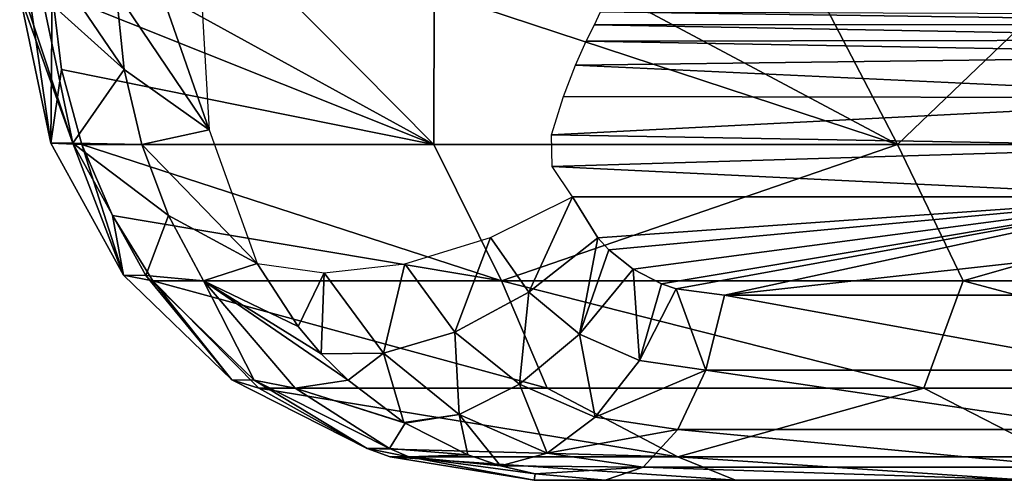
# Model space of a CAD drawing. Header units: millimetres. Extents: x -148 to 148, y -43 to 91.
# Tile 9 of 149: x -110.88 to -100.38, y -42.75 to -37.83. Entities that reach past the tile are written whole.
import ezdxf

# ---------------------------------------------------------------- set-up
doc = ezdxf.new("R2010")
doc.units = ezdxf.units.MM
doc.header["$LTSCALE"] = 65.185185
for name, color, linetype in [('20', 7, 'CONTINUOUS'), ('34', 7, 'CONTINUOUS'), ('35', 7, 'CONTINUOUS'), ('40', 7, 'CONTINUOUS'), ('59', 7, 'CONTINUOUS'), ('62', 7, 'CONTINUOUS'), ('74', 7, 'CONTINUOUS'), ('75', 7, 'CONTINUOUS')]:
    doc.layers.add(name, color=color, linetype=linetype)

msp = doc.modelspace()

# ---------------------------------------------------------------- linework, layer by layer
at = {"layer": '20', "color": 7, "linetype": 'Continuous'}
for points in [[(-105.396, -42.75, 11.271), (-105.007, -42.75, 10.711), (-103.247, -42.75, 15.975), (-105.396, -42.75, 11.271)], [(-105.007, -42.75, 10.711), (-104.639, -42.75, 10.142), (-103.247, -42.75, 15.975), (-105.007, -42.75, 10.711)], [(-104.639, -42.75, 10.142), (-100.051, -42.75, 12.468), (-103.247, -42.75, 15.975), (-104.639, -42.75, 10.142)], [(-103.247, -42.75, 15.975), (-100.051, -42.75, 12.468), (-100.135, -42.75, 20.914), (-103.247, -42.75, 15.975)]]:
    msp.add_3dface(points, dxfattribs=at)
at = {"layer": '34', "color": 7, "linetype": 'Continuous'}
for points in [[(-106.467, -39.167, 20.708), (-110.538, -37.538, 13.201), (-110.438, -38.365, 13.164), (-106.467, -39.167, 20.708)], [(-109.426, -37.538, 15.879), (-110.538, -37.538, 13.201), (-106.467, -39.167, 20.708), (-109.426, -37.538, 15.879)], [(-108.075, -37.538, 18.595), (-109.426, -37.538, 15.879), (-106.467, -39.167, 20.708), (-108.075, -37.538, 18.595)], [(-106.463, -37.538, 21.354), (-108.075, -37.538, 18.595), (-106.467, -39.167, 20.708), (-106.463, -37.538, 21.354)], [(-106.463, -37.538, 21.354), (-106.467, -39.167, 20.708), (-101.52, -39.167, 27.483), (-106.463, -37.538, 21.354)], [(-104.569, -37.538, 24.156), (-106.463, -37.538, 21.354), (-101.52, -39.167, 27.483), (-104.569, -37.538, 24.156)], [(-102.365, -37.538, 27.002), (-104.569, -37.538, 24.156), (-101.52, -39.167, 27.483), (-102.365, -37.538, 27.002)], [(-99.823, -37.538, 29.888), (-102.365, -37.538, 27.002), (-101.52, -39.167, 27.483), (-99.823, -37.538, 29.888)], [(-99.823, -37.538, 29.888), (-101.52, -39.167, 27.483), (-95.74, -39.167, 33.437), (-99.823, -37.538, 29.888)], [(-110.222, -39.167, 13.083), (-106.467, -39.167, 20.708), (-110.438, -38.365, 13.164), (-110.222, -39.167, 13.083)], [(-110.222, -39.167, 13.083), (-105.743, -40.622, 20.339), (-106.467, -39.167, 20.708), (-110.222, -39.167, 13.083)], [(-109.895, -39.925, 12.96), (-105.743, -40.622, 20.339), (-110.222, -39.167, 13.083), (-109.895, -39.925, 12.96)], [(-106.467, -39.167, 20.708), (-105.743, -40.622, 20.339), (-101.52, -39.167, 27.483), (-106.467, -39.167, 20.708)], [(-105.743, -40.622, 20.339), (-100.82, -40.622, 27.056), (-101.52, -39.167, 27.483), (-105.743, -40.622, 20.339)], [(-101.52, -39.167, 27.483), (-100.82, -40.622, 27.056), (-95.74, -39.167, 33.437), (-101.52, -39.167, 27.483)], [(-100.82, -40.622, 27.056), (-95.052, -40.622, 32.967), (-95.74, -39.167, 33.437), (-100.82, -40.622, 27.056)], [(-109.464, -40.622, 12.798), (-105.743, -40.622, 20.339), (-109.895, -39.925, 12.96), (-109.464, -40.622, 12.798)], [(-109.464, -40.622, 12.798), (-105.257, -41.768, 18.8), (-105.743, -40.622, 20.339), (-109.464, -40.622, 12.798)], [(-108.332, -41.768, 12.373), (-105.257, -41.768, 18.8), (-109.464, -40.622, 12.798), (-108.332, -41.768, 12.373)], [(-105.743, -40.622, 20.339), (-101.24, -41.768, 24.647), (-100.82, -40.622, 27.056), (-105.743, -40.622, 20.339)], [(-105.257, -41.768, 18.8), (-101.24, -41.768, 24.647), (-105.743, -40.622, 20.339), (-105.257, -41.768, 18.8)], [(-101.24, -41.768, 24.647), (-96.52, -41.768, 29.908), (-100.82, -40.622, 27.056), (-101.24, -41.768, 24.647)], [(-100.82, -40.622, 27.056), (-96.52, -41.768, 29.908), (-95.052, -40.622, 32.967), (-100.82, -40.622, 27.056)], [(-108.332, -41.768, 12.373), (-103.862, -42.5, 18.22), (-105.257, -41.768, 18.8), (-108.332, -41.768, 12.373)], [(-107.177, -42.411, 11.94), (-103.862, -42.5, 18.22), (-108.332, -41.768, 12.373), (-107.177, -42.411, 11.94)], [(-105.257, -41.768, 18.8), (-103.862, -42.5, 18.22), (-101.24, -41.768, 24.647), (-105.257, -41.768, 18.8)], [(-103.862, -42.5, 18.22), (-99.813, -42.5, 24.035), (-101.24, -41.768, 24.647), (-103.862, -42.5, 18.22)], [(-101.24, -41.768, 24.647), (-99.813, -42.5, 24.035), (-96.52, -41.768, 29.908), (-101.24, -41.768, 24.647)], [(-106.931, -42.5, 11.848), (-103.862, -42.5, 18.22), (-107.177, -42.411, 11.94), (-106.931, -42.5, 11.848)], [(-106.931, -42.5, 11.848), (-103.247, -42.75, 15.975), (-103.862, -42.5, 18.22), (-106.931, -42.5, 11.848)], [(-105.396, -42.75, 11.271), (-103.247, -42.75, 15.975), (-106.931, -42.5, 11.848), (-105.396, -42.75, 11.271)], [(-103.862, -42.5, 18.22), (-100.135, -42.75, 20.914), (-99.813, -42.5, 24.035), (-103.862, -42.5, 18.22)], [(-103.247, -42.75, 15.975), (-100.135, -42.75, 20.914), (-103.862, -42.5, 18.22), (-103.247, -42.75, 15.975)]]:
    msp.add_3dface(points, dxfattribs=at)
at = {"layer": '35', "color": 7, "linetype": 'Continuous'}
for points in [[(-109.376, -37.538, 7.358), (-108.863, -39.01, 7.059), (-109.854, -37.538, 8.064), (-109.376, -37.538, 7.358)], [(-109.854, -37.538, 8.064), (-108.863, -39.01, 7.059), (-109.768, -38.365, 8.126), (-109.854, -37.538, 8.064)], [(-108.947, -37.538, 6.639), (-108.863, -39.01, 7.059), (-109.376, -37.538, 7.358), (-108.947, -37.538, 6.639)], [(-109.768, -38.365, 8.126), (-108.863, -39.01, 7.059), (-109.58, -39.167, 8.261), (-109.768, -38.365, 8.126)], [(-108.863, -39.01, 7.059), (-108.352, -40.435, 7.621), (-109.58, -39.167, 8.261), (-108.863, -39.01, 7.059)], [(-109.58, -39.167, 8.261), (-108.352, -40.435, 7.621), (-109.297, -39.925, 8.465), (-109.58, -39.167, 8.261)], [(-109.297, -39.925, 8.465), (-108.352, -40.435, 7.621), (-108.924, -40.621, 8.733), (-109.297, -39.925, 8.465)], [(-108.352, -40.435, 7.621), (-107.912, -41.109, 7.983), (-108.924, -40.621, 8.733), (-108.352, -40.435, 7.621)], [(-107.666, -41.399, 8.173), (-107.381, -41.682, 8.384), (-108.924, -40.621, 8.733), (-107.666, -41.399, 8.173)], [(-107.912, -41.109, 7.983), (-107.666, -41.399, 8.173), (-108.924, -40.621, 8.733), (-107.912, -41.109, 7.983)], [(-108.924, -40.621, 8.733), (-107.381, -41.682, 8.384), (-107.944, -41.766, 9.438), (-108.924, -40.621, 8.733)], [(-107.381, -41.682, 8.384), (-106.785, -42.134, 8.805), (-107.944, -41.766, 9.438), (-107.381, -41.682, 8.384)], [(-107.944, -41.766, 9.438), (-106.773, -42.141, 8.813), (-106.937, -42.412, 10.163), (-107.944, -41.766, 9.438)], [(-106.785, -42.134, 8.805), (-106.773, -42.141, 8.813), (-107.944, -41.766, 9.438), (-106.785, -42.134, 8.805)], [(-106.773, -42.141, 8.813), (-106.103, -42.477, 9.257), (-106.937, -42.412, 10.163), (-106.773, -42.141, 8.813)], [(-106.937, -42.412, 10.163), (-106.103, -42.477, 9.257), (-106.731, -42.498, 10.311), (-106.937, -42.412, 10.163)], [(-106.103, -42.477, 9.257), (-105.755, -42.594, 9.477), (-106.731, -42.498, 10.311), (-106.103, -42.477, 9.257)], [(-105.386, -42.681, 9.704), (-105.396, -42.75, 11.271), (-106.731, -42.498, 10.311), (-105.386, -42.681, 9.704)], [(-105.755, -42.594, 9.477), (-105.386, -42.681, 9.704), (-106.731, -42.498, 10.311), (-105.755, -42.594, 9.477)], [(-104.639, -42.75, 10.142), (-105.396, -42.75, 11.271), (-105.386, -42.681, 9.704), (-104.639, -42.75, 10.142)], [(-104.639, -42.75, 10.142), (-105.007, -42.75, 10.711), (-105.396, -42.75, 11.271), (-104.639, -42.75, 10.142)]]:
    msp.add_3dface(points, dxfattribs=at)
at = {"layer": '40', "color": 7, "linetype": 'Continuous'}
for points in [[(-110.783, -37.559, 12.337), (-110.884, -37.572, 11.446), (-110.552, -39.151, 11.49), (-110.783, -37.559, 12.337)], [(-110.884, -37.572, 11.446), (-110.316, -39.152, 9.713), (-110.552, -39.151, 11.49), (-110.884, -37.572, 11.446)], [(-110.884, -37.572, 11.446), (-110.838, -37.576, 10.547), (-110.316, -39.152, 9.713), (-110.884, -37.572, 11.446)], [(-110.838, -37.576, 10.547), (-110.648, -37.572, 9.669), (-110.316, -39.152, 9.713), (-110.838, -37.576, 10.547)], [(-110.538, -37.538, 13.201), (-110.783, -37.559, 12.337), (-110.552, -39.151, 11.49), (-110.538, -37.538, 13.201)], [(-109.768, -38.365, 8.126), (-110.648, -37.572, 9.669), (-110.317, -37.559, 8.834), (-109.768, -38.365, 8.126)], [(-110.648, -37.572, 9.669), (-109.768, -38.365, 8.126), (-110.316, -39.152, 9.713), (-110.648, -37.572, 9.669)], [(-110.438, -38.365, 13.164), (-110.538, -37.538, 13.201), (-110.552, -39.151, 11.49), (-110.438, -38.365, 13.164)], [(-109.854, -37.538, 8.064), (-109.768, -38.365, 8.126), (-110.317, -37.559, 8.834), (-109.854, -37.538, 8.064)], [(-110.222, -39.167, 13.083), (-110.438, -38.365, 13.164), (-110.552, -39.151, 11.49), (-110.222, -39.167, 13.083)], [(-109.768, -38.365, 8.126), (-109.58, -39.167, 8.261), (-110.316, -39.152, 9.713), (-109.768, -38.365, 8.126)], [(-110.222, -39.167, 13.083), (-110.552, -39.151, 11.49), (-109.775, -40.562, 11.594), (-110.222, -39.167, 13.083)], [(-110.552, -39.151, 11.49), (-110.316, -39.152, 9.713), (-109.775, -40.562, 11.594), (-110.552, -39.151, 11.49)], [(-110.316, -39.152, 9.713), (-109.538, -40.563, 9.817), (-109.775, -40.562, 11.594), (-110.316, -39.152, 9.713)], [(-110.316, -39.152, 9.713), (-109.297, -39.925, 8.465), (-109.538, -40.563, 9.817), (-110.316, -39.152, 9.713)], [(-109.58, -39.167, 8.261), (-109.297, -39.925, 8.465), (-110.316, -39.152, 9.713), (-109.58, -39.167, 8.261)], [(-109.895, -39.925, 12.96), (-110.222, -39.167, 13.083), (-109.775, -40.562, 11.594), (-109.895, -39.925, 12.96)], [(-109.464, -40.622, 12.798), (-109.895, -39.925, 12.96), (-109.775, -40.562, 11.594), (-109.464, -40.622, 12.798)], [(-109.297, -39.925, 8.465), (-108.924, -40.621, 8.733), (-109.538, -40.563, 9.817), (-109.297, -39.925, 8.465)], [(-109.464, -40.622, 12.798), (-109.775, -40.562, 11.594), (-108.622, -41.679, 11.747), (-109.464, -40.622, 12.798)], [(-109.775, -40.562, 11.594), (-109.538, -40.563, 9.817), (-108.622, -41.679, 11.747), (-109.775, -40.562, 11.594)], [(-109.538, -40.563, 9.817), (-108.383, -41.681, 9.971), (-108.622, -41.679, 11.747), (-109.538, -40.563, 9.817)], [(-109.538, -40.563, 9.817), (-108.924, -40.621, 8.733), (-108.383, -41.681, 9.971), (-109.538, -40.563, 9.817)], [(-108.332, -41.768, 12.373), (-109.464, -40.622, 12.798), (-108.622, -41.679, 11.747), (-108.332, -41.768, 12.373)], [(-108.924, -40.621, 8.733), (-107.944, -41.766, 9.438), (-108.383, -41.681, 9.971), (-108.924, -40.621, 8.733)], [(-107.177, -42.411, 11.94), (-108.332, -41.768, 12.373), (-108.622, -41.679, 11.747), (-107.177, -42.411, 11.94)], [(-108.383, -41.681, 9.971), (-107.177, -42.411, 11.94), (-108.622, -41.679, 11.747), (-108.383, -41.681, 9.971)], [(-106.937, -42.412, 10.163), (-107.177, -42.411, 11.94), (-108.383, -41.681, 9.971), (-106.937, -42.412, 10.163)], [(-107.944, -41.766, 9.438), (-106.937, -42.412, 10.163), (-108.383, -41.681, 9.971), (-107.944, -41.766, 9.438)], [(-106.931, -42.5, 11.848), (-107.177, -42.411, 11.94), (-106.731, -42.498, 10.311), (-106.931, -42.5, 11.848)], [(-107.177, -42.411, 11.94), (-106.937, -42.412, 10.163), (-106.731, -42.498, 10.311), (-107.177, -42.411, 11.94)], [(-105.396, -42.75, 11.271), (-106.931, -42.5, 11.848), (-106.731, -42.498, 10.311), (-105.396, -42.75, 11.271)]]:
    msp.add_3dface(points, dxfattribs=at)
at = {"layer": '59', "color": 7, "linetype": 'Continuous'}
for points in [[(-104.716, -40.162, 6.692), (-104.987, -39.724, 6.376), (-98.506, -39.724, 9.662), (-104.716, -40.162, 6.692)], [(-104.597, -40.291, 6.805), (-104.716, -40.162, 6.692), (-98.506, -39.724, 9.662), (-104.597, -40.291, 6.805)], [(-104.34, -40.496, 7.019), (-104.597, -40.291, 6.805), (-98.506, -39.724, 9.662), (-104.34, -40.496, 7.019)], [(-104.037, -40.652, 7.236), (-104.34, -40.496, 7.019), (-98.506, -39.724, 9.662), (-104.037, -40.652, 7.236)], [(-103.88, -40.705, 7.338), (-104.037, -40.652, 7.236), (-98.506, -39.724, 9.662), (-103.88, -40.705, 7.338)], [(-103.365, -40.776, 7.628), (-103.88, -40.705, 7.338), (-98.506, -39.724, 9.662), (-103.365, -40.776, 7.628)], [(-98.641, -40.251, 9.808), (-103.365, -40.776, 7.628), (-98.506, -39.724, 9.662), (-98.641, -40.251, 9.808)], [(-98.776, -40.776, 9.954), (-103.365, -40.776, 7.628), (-98.641, -40.251, 9.808), (-98.776, -40.776, 9.954)]]:
    msp.add_3dface(points, dxfattribs=at)
at = {"layer": '62', "color": 7, "linetype": 'Continuous'}
for points in [[(-104.752, -37.888, 4.345), (-104.688, -37.75, 3.367), (-95.357, -37.883, 9.088), (-104.752, -37.888, 4.345)], [(-95.357, -37.883, 9.088), (-104.688, -37.75, 3.367), (-94.63, -37.786, 8.983), (-95.357, -37.883, 9.088)], [(-104.839, -38.065, 4.791), (-104.752, -37.888, 4.345), (-96.075, -38.051, 9.202), (-104.839, -38.065, 4.791)], [(-96.075, -38.051, 9.202), (-104.752, -37.888, 4.345), (-95.357, -37.883, 9.088), (-96.075, -38.051, 9.202)], [(-104.954, -38.319, 5.203), (-104.839, -38.065, 4.791), (-96.56, -38.214, 9.285), (-104.954, -38.319, 5.203)], [(-96.56, -38.214, 9.285), (-104.839, -38.065, 4.791), (-96.075, -38.051, 9.202), (-96.56, -38.214, 9.285)], [(-97.461, -38.667, 9.451), (-104.954, -38.319, 5.203), (-96.56, -38.214, 9.285), (-97.461, -38.667, 9.451)], [(-105.083, -38.653, 5.572), (-104.954, -38.319, 5.203), (-97.461, -38.667, 9.451), (-105.083, -38.653, 5.572)], [(-105.209, -39.065, 5.886), (-105.083, -38.653, 5.572), (-97.461, -38.667, 9.451), (-105.209, -39.065, 5.886)], [(-98.1, -39.187, 9.577), (-105.209, -39.065, 5.886), (-97.461, -38.667, 9.451), (-98.1, -39.187, 9.577)], [(-105.202, -39.4, 6.11), (-105.209, -39.065, 5.886), (-98.1, -39.187, 9.577), (-105.202, -39.4, 6.11)], [(-98.506, -39.724, 9.662), (-105.202, -39.4, 6.11), (-98.1, -39.187, 9.577), (-98.506, -39.724, 9.662)], [(-98.506, -39.724, 9.662), (-104.987, -39.724, 6.376), (-105.202, -39.4, 6.11), (-98.506, -39.724, 9.662)]]:
    msp.add_3dface(points, dxfattribs=at)
at = {"layer": '74', "color": 7, "linetype": 'Continuous'}
for points in [[(-103.365, -40.776, 7.628), (-98.975, -41.576, 10.345), (-103.563, -41.576, 8.019), (-103.365, -40.776, 7.628)], [(-103.365, -40.776, 7.628), (-98.776, -40.776, 9.954), (-98.975, -41.576, 10.345), (-103.365, -40.776, 7.628)], [(-103.563, -41.576, 8.019), (-99.273, -42.207, 10.933), (-103.861, -42.207, 8.608), (-103.563, -41.576, 8.019)], [(-98.975, -41.576, 10.345), (-99.273, -42.207, 10.933), (-103.563, -41.576, 8.019), (-98.975, -41.576, 10.345)], [(-103.861, -42.207, 8.608), (-99.643, -42.611, 11.663), (-104.231, -42.611, 9.338), (-103.861, -42.207, 8.608)], [(-99.273, -42.207, 10.933), (-99.643, -42.611, 11.663), (-103.861, -42.207, 8.608), (-99.273, -42.207, 10.933)], [(-100.051, -42.75, 12.468), (-104.639, -42.75, 10.142), (-104.231, -42.611, 9.338), (-100.051, -42.75, 12.468)], [(-99.643, -42.611, 11.663), (-100.051, -42.75, 12.468), (-104.231, -42.611, 9.338), (-99.643, -42.611, 11.663)]]:
    msp.add_3dface(points, dxfattribs=at)
at = {"layer": '75', "color": 7, "linetype": 'Continuous'}
for points in [[(-104.987, -39.724, 6.376), (-105.451, -40.744, 6.732), (-105.86, -40.16, 6.302), (-104.987, -39.724, 6.376)], [(-104.987, -39.724, 6.376), (-104.716, -40.162, 6.692), (-105.451, -40.744, 6.732), (-104.987, -39.724, 6.376)], [(-105.86, -40.16, 6.302), (-106.24, -41.169, 7.015), (-106.776, -40.441, 6.504), (-105.86, -40.16, 6.302)], [(-105.451, -40.744, 6.732), (-106.24, -41.169, 7.015), (-105.86, -40.16, 6.302), (-105.451, -40.744, 6.732)], [(-105.451, -40.744, 6.732), (-104.716, -40.162, 6.692), (-104.913, -41.189, 7.177), (-105.451, -40.744, 6.732)], [(-104.716, -40.162, 6.692), (-104.597, -40.291, 6.805), (-104.913, -41.189, 7.177), (-104.716, -40.162, 6.692)], [(-104.597, -40.291, 6.805), (-104.34, -40.496, 7.019), (-104.913, -41.189, 7.177), (-104.597, -40.291, 6.805)], [(-107.912, -41.109, 7.983), (-108.352, -40.435, 7.621), (-107.637, -40.536, 6.959), (-107.912, -41.109, 7.983)], [(-107.666, -41.399, 8.173), (-107.912, -41.109, 7.983), (-107.637, -40.536, 6.959), (-107.666, -41.399, 8.173)], [(-107.004, -41.394, 7.512), (-107.666, -41.399, 8.173), (-107.637, -40.536, 6.959), (-107.004, -41.394, 7.512)], [(-106.776, -40.441, 6.504), (-107.004, -41.394, 7.512), (-107.637, -40.536, 6.959), (-106.776, -40.441, 6.504)], [(-106.24, -41.169, 7.015), (-107.004, -41.394, 7.512), (-106.776, -40.441, 6.504), (-106.24, -41.169, 7.015)], [(-104.913, -41.189, 7.177), (-104.34, -40.496, 7.019), (-104.273, -41.473, 7.615), (-104.913, -41.189, 7.177)], [(-104.34, -40.496, 7.019), (-104.037, -40.652, 7.236), (-104.273, -41.473, 7.615), (-104.34, -40.496, 7.019)], [(-106.24, -41.169, 7.015), (-105.451, -40.744, 6.732), (-105.551, -41.723, 7.554), (-106.24, -41.169, 7.015)], [(-105.551, -41.723, 7.554), (-105.451, -40.744, 6.732), (-104.913, -41.189, 7.177), (-105.551, -41.723, 7.554)], [(-104.037, -40.652, 7.236), (-103.88, -40.705, 7.338), (-104.273, -41.473, 7.615), (-104.037, -40.652, 7.236)], [(-103.88, -40.705, 7.338), (-103.563, -41.576, 8.019), (-104.273, -41.473, 7.615), (-103.88, -40.705, 7.338)], [(-103.88, -40.705, 7.338), (-103.365, -40.776, 7.628), (-103.563, -41.576, 8.019), (-103.88, -40.705, 7.338)], [(-107.004, -41.394, 7.512), (-106.24, -41.169, 7.015), (-106.195, -42.048, 8.113), (-107.004, -41.394, 7.512)], [(-106.195, -42.048, 8.113), (-106.24, -41.169, 7.015), (-105.551, -41.723, 7.554), (-106.195, -42.048, 8.113)], [(-105.551, -41.723, 7.554), (-104.913, -41.189, 7.177), (-104.746, -42.077, 8.096), (-105.551, -41.723, 7.554)], [(-104.746, -42.077, 8.096), (-104.913, -41.189, 7.177), (-104.273, -41.473, 7.615), (-104.746, -42.077, 8.096)], [(-107.381, -41.682, 8.384), (-107.666, -41.399, 8.173), (-107.004, -41.394, 7.512), (-107.381, -41.682, 8.384)], [(-106.785, -42.134, 8.805), (-107.381, -41.682, 8.384), (-107.004, -41.394, 7.512), (-106.785, -42.134, 8.805)], [(-106.785, -42.134, 8.805), (-107.004, -41.394, 7.512), (-106.195, -42.048, 8.113), (-106.785, -42.134, 8.805)], [(-103.563, -41.576, 8.019), (-104.746, -42.077, 8.096), (-104.273, -41.473, 7.615), (-103.563, -41.576, 8.019)], [(-103.563, -41.576, 8.019), (-103.861, -42.207, 8.608), (-104.746, -42.077, 8.096), (-103.563, -41.576, 8.019)], [(-106.195, -42.048, 8.113), (-105.551, -41.723, 7.554), (-105.256, -42.462, 8.737), (-106.195, -42.048, 8.113)], [(-105.256, -42.462, 8.737), (-105.551, -41.723, 7.554), (-104.746, -42.077, 8.096), (-105.256, -42.462, 8.737)], [(-106.773, -42.141, 8.813), (-106.785, -42.134, 8.805), (-106.195, -42.048, 8.113), (-106.773, -42.141, 8.813)], [(-106.103, -42.477, 9.257), (-106.773, -42.141, 8.813), (-106.195, -42.048, 8.113), (-106.103, -42.477, 9.257)], [(-105.755, -42.594, 9.477), (-106.103, -42.477, 9.257), (-106.195, -42.048, 8.113), (-105.755, -42.594, 9.477)], [(-105.755, -42.594, 9.477), (-106.195, -42.048, 8.113), (-105.256, -42.462, 8.737), (-105.755, -42.594, 9.477)], [(-103.861, -42.207, 8.608), (-105.256, -42.462, 8.737), (-104.746, -42.077, 8.096), (-103.861, -42.207, 8.608)], [(-103.861, -42.207, 8.608), (-104.231, -42.611, 9.338), (-105.256, -42.462, 8.737), (-103.861, -42.207, 8.608)], [(-104.231, -42.611, 9.338), (-105.755, -42.594, 9.477), (-105.256, -42.462, 8.737), (-104.231, -42.611, 9.338)], [(-105.386, -42.681, 9.704), (-105.755, -42.594, 9.477), (-104.231, -42.611, 9.338), (-105.386, -42.681, 9.704)], [(-104.639, -42.75, 10.142), (-105.386, -42.681, 9.704), (-104.231, -42.611, 9.338), (-104.639, -42.75, 10.142)]]:
    msp.add_3dface(points, dxfattribs=at)

doc.saveas('drawing.dxf')
